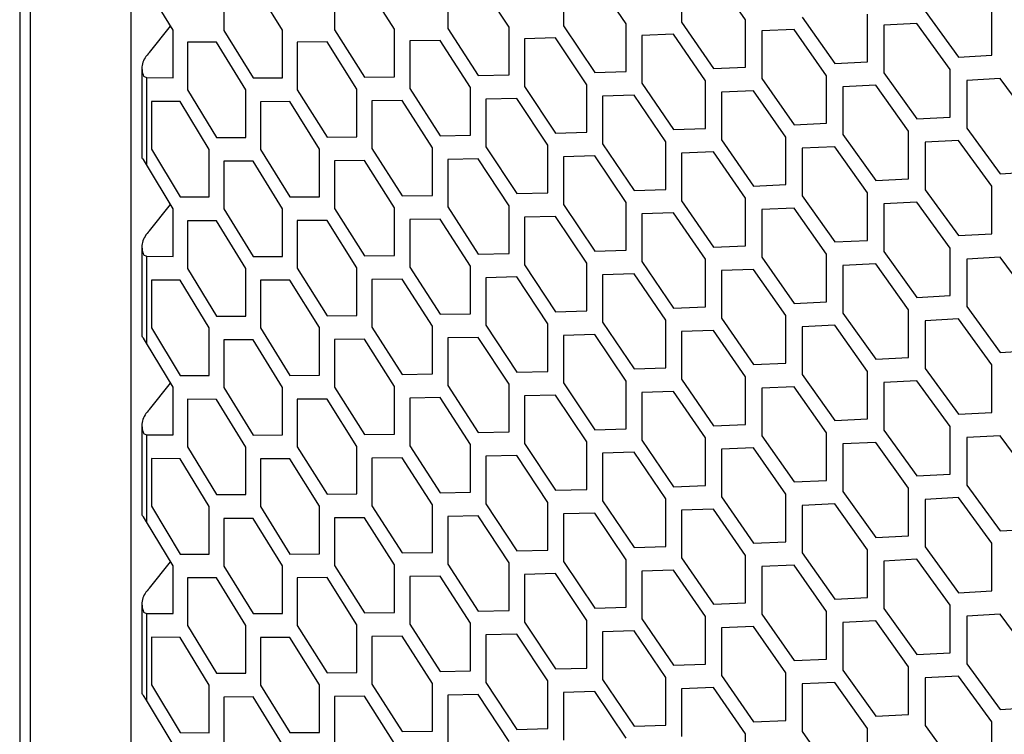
# Model space of a CAD drawing. Header units: millimetres. Extents: x 16448 to 19047, y 3049 to 4868.
# Tile 31 of 41: x 18289 to 18384, y 4188 to 4257. Entities that reach past the tile are written whole.
import ezdxf

# ---------------------------------------------------------------- set-up
doc = ezdxf.new("R2010")
doc.units = ezdxf.units.MM
doc.layers.add('1', color=7, linetype='Continuous')
doc.layers.add('5', color=251, linetype='Continuous')

msp = doc.modelspace()

# ---------------------------------------------------------------- linework, layer by layer
at = {"layer": '1'}
for p, q in [((18289.077, 4533.927), (18289.077, 3948.59)), ((18290.088, 4531.99), (18290.088, 3946.653)), ((18299.77, 4520.721), (18299.77, 3941.336))]:
    msp.add_line(p, q, dxfattribs=at)
at = {"layer": '5'}
for p, q in [((18341.373, 4260.708), (18341.373, 4256.125)), ((18347.405, 4256.302), (18344.381, 4260.792)), ((18352.739, 4261.064), (18352.739, 4256.482)), ((18358.896, 4256.716), (18355.809, 4261.177)), ((18303.824, 4255.704), (18301.266, 4259.956)), ((18308.708, 4260.272), (18308.708, 4255.689)), ((18314.356, 4255.699), (18311.523, 4260.273)), ((18319.355, 4260.314), (18319.355, 4255.731)), ((18325.132, 4255.795), (18322.235, 4260.342)), ((18330.244, 4260.458), (18330.244, 4255.876)), ((18336.15, 4255.996), (18333.188, 4260.514)), ((18382.571, 4253.297), (18382.571, 4257.879)), ((18364.338, 4256.948), (18367.471, 4252.508)), ((18370.619, 4252.659), (18370.619, 4257.241)), ((18376.169, 4257.525), (18379.362, 4253.116)), ((18301.548, 4253.573), (18303.583, 4256.104)), ((18336.15, 4251.413), (18336.15, 4255.996)), ((18341.373, 4256.125), (18344.381, 4251.627)), ((18347.405, 4251.72), (18347.405, 4256.302)), ((18352.739, 4256.482), (18355.809, 4252.013)), ((18358.896, 4252.134), (18358.896, 4256.716)), ((18375.373, 4256.337), (18372.2, 4256.174)), ((18372.2, 4256.174), (18372.2, 4251.592)), ((18378.562, 4251.926), (18375.373, 4256.337)), ((18303.824, 4251.122), (18303.824, 4255.704)), ((18308.708, 4255.689), (18311.523, 4251.108)), ((18314.356, 4251.117), (18314.356, 4255.699)), ((18319.355, 4255.731), (18322.235, 4251.177)), ((18325.132, 4251.213), (18325.132, 4255.795)), ((18330.244, 4255.876), (18333.188, 4251.35)), ((18340.624, 4254.96), (18337.637, 4254.885)), ((18343.627, 4250.46), (18340.624, 4254.96)), ((18351.974, 4255.309), (18348.924, 4255.205)), ((18348.924, 4255.205), (18348.924, 4250.623)), ((18355.04, 4250.838), (18351.974, 4255.309)), ((18363.558, 4255.767), (18360.446, 4255.634)), ((18360.446, 4255.634), (18360.446, 4251.052)), ((18366.686, 4251.326), (18363.558, 4255.767)), ((18305.214, 4254.552), (18305.214, 4249.97)), ((18308.007, 4254.545), (18305.214, 4254.552)), ((18310.818, 4249.962), (18308.007, 4254.545)), ((18318.637, 4254.58), (18315.779, 4254.56)), ((18315.779, 4254.56), (18315.779, 4249.978)), ((18321.513, 4250.024), (18318.637, 4254.58)), ((18329.51, 4254.717), (18326.587, 4254.671)), ((18326.587, 4254.671), (18326.587, 4250.088)), ((18332.45, 4250.189), (18329.51, 4254.717)), ((18337.637, 4254.885), (18337.637, 4250.302)), ((18379.362, 4253.116), (18382.571, 4253.297)), ((18355.809, 4252.013), (18358.896, 4252.134)), ((18367.471, 4252.508), (18370.619, 4252.659)), ((18300.837, 4252.019), (18300.837, 4243.483)), ((18300.993, 4251.265), (18301.266, 4251.138)), ((18322.235, 4251.177), (18325.132, 4251.213)), ((18333.188, 4251.35), (18336.15, 4251.413)), ((18344.381, 4251.627), (18347.405, 4251.72)), ((18366.686, 4246.744), (18366.686, 4251.326)), ((18372.2, 4251.592), (18375.373, 4247.173)), ((18378.562, 4247.344), (18378.562, 4251.926)), ((18301.266, 4251.138), (18301.266, 4242.772)), ((18301.266, 4251.138), (18303.824, 4251.122)), ((18311.523, 4251.108), (18314.356, 4251.117)), ((18337.637, 4250.302), (18340.624, 4245.795)), ((18343.627, 4245.878), (18343.627, 4250.46)), ((18348.924, 4250.623), (18351.974, 4246.144)), ((18355.04, 4246.256), (18355.04, 4250.838)), ((18360.446, 4251.052), (18363.558, 4246.603)), ((18371.409, 4250.407), (18368.256, 4250.254)), ((18368.256, 4250.254), (18368.256, 4245.672)), ((18374.578, 4245.986), (18371.409, 4250.407)), ((18383.376, 4251.052), (18380.163, 4250.869)), ((18380.163, 4250.869), (18380.163, 4246.287)), ((18386.606, 4246.661), (18383.376, 4251.052)), ((18305.214, 4249.97), (18308.007, 4245.38)), ((18310.818, 4245.379), (18310.818, 4249.962)), ((18315.779, 4249.978), (18318.637, 4245.415)), ((18321.513, 4245.442), (18321.513, 4250.024)), ((18326.587, 4250.088), (18329.51, 4245.553)), ((18332.45, 4245.607), (18332.45, 4250.189)), ((18348.164, 4249.453), (18345.135, 4249.359)), ((18345.135, 4249.359), (18345.135, 4244.776)), ((18351.21, 4244.972), (18348.164, 4249.453)), ((18359.671, 4249.874), (18356.58, 4249.751)), ((18356.58, 4249.751), (18356.58, 4245.169)), ((18362.778, 4245.423), (18359.671, 4249.874)), ((18301.747, 4248.844), (18301.747, 4244.261)), ((18304.518, 4248.827), (18301.747, 4248.844)), ((18307.307, 4244.236), (18304.518, 4248.827)), ((18315.067, 4248.829), (18312.23, 4248.819)), ((18312.23, 4248.819), (18312.23, 4244.236)), ((18317.921, 4244.264), (18315.067, 4248.829)), ((18325.859, 4248.932), (18322.957, 4248.895)), ((18322.957, 4248.895), (18322.957, 4244.312)), ((18328.778, 4244.395), (18325.859, 4248.932)), ((18336.893, 4249.139), (18333.927, 4249.074)), ((18333.927, 4249.074), (18333.927, 4244.491)), ((18339.875, 4244.63), (18336.893, 4249.139)), ((18363.558, 4246.603), (18366.686, 4246.744)), ((18375.373, 4247.173), (18378.562, 4247.344)), ((18329.51, 4245.553), (18332.45, 4245.607)), ((18340.624, 4245.795), (18343.627, 4245.878)), ((18351.974, 4246.144), (18355.04, 4246.256)), ((18368.256, 4245.672), (18371.409, 4241.242)), ((18374.578, 4241.403), (18374.578, 4245.986)), ((18380.163, 4246.287), (18383.376, 4241.888)), ((18308.007, 4245.38), (18310.818, 4245.379)), ((18318.637, 4245.415), (18321.513, 4245.442)), ((18339.875, 4240.048), (18339.875, 4244.63)), ((18345.135, 4244.776), (18348.164, 4240.288)), ((18351.21, 4240.39), (18351.21, 4244.972)), ((18356.58, 4245.169), (18359.671, 4240.71)), ((18362.778, 4240.841), (18362.778, 4245.423)), ((18379.362, 4245.097), (18376.169, 4244.924)), ((18376.169, 4244.924), (18376.169, 4240.341)), ((18382.571, 4240.696), (18379.362, 4245.097)), ((18301.747, 4244.261), (18304.518, 4239.663)), ((18307.307, 4239.653), (18307.307, 4244.236)), ((18312.23, 4244.236), (18315.067, 4239.664)), ((18317.921, 4239.682), (18317.921, 4244.264)), ((18322.957, 4244.312), (18325.859, 4239.768)), ((18328.778, 4239.813), (18328.778, 4244.395)), ((18333.927, 4244.491), (18336.893, 4239.975)), ((18344.381, 4243.608), (18341.373, 4243.524)), ((18347.405, 4239.118), (18344.381, 4243.608)), ((18355.809, 4243.994), (18352.739, 4243.88)), ((18352.739, 4243.88), (18352.739, 4239.298)), ((18358.896, 4239.533), (18355.809, 4243.994)), ((18367.471, 4244.489), (18364.338, 4244.346)), ((18364.338, 4244.346), (18364.338, 4239.764)), ((18370.619, 4240.058), (18367.471, 4244.489)), ((18301.266, 4242.772), (18300.993, 4243.246)), ((18303.824, 4238.521), (18301.266, 4242.772)), ((18311.523, 4243.089), (18308.708, 4243.088)), ((18308.708, 4243.088), (18308.708, 4238.506)), ((18314.356, 4238.515), (18311.523, 4243.089)), ((18322.235, 4243.158), (18319.355, 4243.13)), ((18319.355, 4243.13), (18319.355, 4238.548)), ((18325.132, 4238.612), (18322.235, 4243.158)), ((18333.188, 4243.331), (18330.244, 4243.275)), ((18330.244, 4243.275), (18330.244, 4238.692)), ((18336.15, 4238.812), (18333.188, 4243.331)), ((18341.373, 4243.524), (18341.373, 4238.942)), ((18383.376, 4241.888), (18386.606, 4242.079)), ((18359.671, 4240.71), (18362.778, 4240.841)), ((18371.409, 4241.242), (18374.578, 4241.403)), ((18325.859, 4239.768), (18328.778, 4239.813)), ((18336.893, 4239.975), (18339.875, 4240.048)), ((18348.164, 4240.288), (18351.21, 4240.39)), ((18370.619, 4235.475), (18370.619, 4240.058)), ((18376.169, 4240.341), (18379.362, 4235.932)), ((18382.571, 4236.113), (18382.571, 4240.696)), ((18301.548, 4236.39), (18303.583, 4238.921)), ((18304.518, 4239.663), (18307.307, 4239.653)), ((18315.067, 4239.664), (18317.921, 4239.682)), ((18341.373, 4238.942), (18344.381, 4234.444)), ((18347.405, 4234.536), (18347.405, 4239.118)), ((18352.739, 4239.298), (18355.809, 4234.829)), ((18358.896, 4234.95), (18358.896, 4239.533)), ((18364.338, 4239.764), (18367.471, 4235.325)), ((18375.373, 4239.154), (18372.2, 4238.991)), ((18372.2, 4238.991), (18372.2, 4234.408)), ((18378.562, 4234.742), (18375.373, 4239.154)), ((18303.824, 4233.938), (18303.824, 4238.521)), ((18308.708, 4238.506), (18311.523, 4233.925)), ((18314.356, 4233.933), (18314.356, 4238.515)), ((18319.355, 4238.548), (18322.235, 4233.994)), ((18325.132, 4234.03), (18325.132, 4238.612)), ((18330.244, 4238.692), (18333.188, 4234.166)), ((18336.15, 4234.23), (18336.15, 4238.812)), ((18351.974, 4238.125), (18348.924, 4238.022)), ((18348.924, 4238.022), (18348.924, 4233.439)), ((18355.04, 4233.655), (18351.974, 4238.125)), ((18363.558, 4238.584), (18360.446, 4238.451)), ((18360.446, 4238.451), (18360.446, 4233.868)), ((18366.686, 4234.142), (18363.558, 4238.584)), ((18305.214, 4237.368), (18305.214, 4232.786)), ((18308.007, 4237.361), (18305.214, 4237.368)), ((18310.818, 4232.778), (18308.007, 4237.361)), ((18318.637, 4237.396), (18315.779, 4237.377)), ((18315.779, 4237.377), (18315.779, 4232.795)), ((18321.513, 4232.84), (18318.637, 4237.396)), ((18329.51, 4237.534), (18326.587, 4237.487)), ((18326.587, 4237.487), (18326.587, 4232.905)), ((18332.45, 4233.006), (18329.51, 4237.534)), ((18340.624, 4237.776), (18337.637, 4237.701)), ((18337.637, 4237.701), (18337.637, 4233.119)), ((18343.627, 4233.276), (18340.624, 4237.776)), ((18379.362, 4235.932), (18382.571, 4236.113)), ((18367.471, 4235.325), (18370.619, 4235.475)), ((18300.837, 4234.835), (18300.837, 4226.3)), ((18333.188, 4234.166), (18336.15, 4234.23)), ((18344.381, 4234.444), (18347.405, 4234.536)), ((18355.809, 4234.829), (18358.896, 4234.95)), ((18366.686, 4229.56), (18366.686, 4234.142)), ((18372.2, 4234.408), (18375.373, 4229.989)), ((18378.562, 4230.16), (18378.562, 4234.742)), ((18300.993, 4234.082), (18301.266, 4233.955)), ((18301.266, 4233.955), (18301.266, 4225.589)), ((18301.266, 4233.955), (18303.824, 4233.938)), ((18311.523, 4233.925), (18314.356, 4233.933)), ((18322.235, 4233.994), (18325.132, 4234.03)), ((18343.627, 4228.694), (18343.627, 4233.276)), ((18348.924, 4233.439), (18351.974, 4228.961)), ((18355.04, 4229.072), (18355.04, 4233.655)), ((18360.446, 4233.868), (18363.558, 4229.419)), ((18371.409, 4233.223), (18368.256, 4233.07)), ((18374.578, 4228.802), (18371.409, 4233.223)), ((18383.376, 4233.869), (18380.163, 4233.685)), ((18380.163, 4233.685), (18380.163, 4229.103)), ((18386.606, 4229.478), (18383.376, 4233.869)), ((18305.214, 4232.786), (18308.007, 4228.196)), ((18310.818, 4228.196), (18310.818, 4232.778)), ((18315.779, 4232.795), (18318.637, 4228.232)), ((18321.513, 4228.258), (18321.513, 4232.84)), ((18326.587, 4232.905), (18329.51, 4228.369)), ((18332.45, 4228.423), (18332.45, 4233.006)), ((18337.637, 4233.119), (18340.624, 4228.611)), ((18348.164, 4232.269), (18345.135, 4232.175)), ((18351.21, 4227.789), (18348.164, 4232.269)), ((18359.671, 4232.691), (18356.58, 4232.568)), ((18356.58, 4232.568), (18356.58, 4227.985)), ((18362.778, 4228.24), (18359.671, 4232.691)), ((18368.256, 4233.07), (18368.256, 4228.488)), ((18301.747, 4231.66), (18301.747, 4227.078)), ((18304.518, 4231.644), (18301.747, 4231.66)), ((18307.307, 4227.052), (18304.518, 4231.644)), ((18315.067, 4231.645), (18312.23, 4231.635)), ((18312.23, 4231.635), (18312.23, 4227.053)), ((18317.921, 4227.08), (18315.067, 4231.645)), ((18325.859, 4231.749), (18322.957, 4231.711)), ((18322.957, 4231.711), (18322.957, 4227.129)), ((18328.778, 4227.211), (18325.859, 4231.749)), ((18336.893, 4231.956), (18333.927, 4231.89)), ((18333.927, 4231.89), (18333.927, 4227.308)), ((18339.875, 4227.446), (18336.893, 4231.956)), ((18345.135, 4232.175), (18345.135, 4227.593)), ((18363.558, 4229.419), (18366.686, 4229.56)), ((18375.373, 4229.989), (18378.562, 4230.16)), ((18340.624, 4228.611), (18343.627, 4228.694)), ((18351.974, 4228.961), (18355.04, 4229.072)), ((18368.256, 4228.488), (18371.409, 4224.059)), ((18374.578, 4224.22), (18374.578, 4228.802)), ((18380.163, 4229.103), (18383.376, 4224.704)), ((18308.007, 4228.196), (18310.818, 4228.196)), ((18318.637, 4228.232), (18321.513, 4228.258)), ((18329.51, 4228.369), (18332.45, 4228.423)), ((18345.135, 4227.593), (18348.164, 4223.104)), ((18351.21, 4223.206), (18351.21, 4227.789)), ((18356.58, 4227.985), (18359.671, 4223.526)), ((18362.778, 4223.657), (18362.778, 4228.24)), ((18379.362, 4227.913), (18376.169, 4227.74)), ((18376.169, 4227.74), (18376.169, 4223.158)), ((18382.571, 4223.512), (18379.362, 4227.913)), ((18301.747, 4227.078), (18304.518, 4222.479)), ((18307.307, 4222.47), (18307.307, 4227.052)), ((18312.23, 4227.053), (18315.067, 4222.481)), ((18317.921, 4222.498), (18317.921, 4227.08)), ((18322.957, 4227.129), (18325.859, 4222.584)), ((18328.778, 4222.629), (18328.778, 4227.211)), ((18333.927, 4227.308), (18336.893, 4222.791)), ((18339.875, 4222.864), (18339.875, 4227.446)), ((18355.809, 4226.81), (18352.739, 4226.697)), ((18352.739, 4226.697), (18352.739, 4222.114)), ((18358.896, 4222.349), (18355.809, 4226.81)), ((18367.471, 4227.306), (18364.338, 4227.163)), ((18364.338, 4227.163), (18364.338, 4222.58)), ((18370.619, 4222.874), (18367.471, 4227.306)), ((18301.266, 4225.589), (18300.993, 4226.063)), ((18311.523, 4225.906), (18308.708, 4225.904)), ((18308.708, 4225.904), (18308.708, 4221.322)), ((18314.356, 4221.332), (18311.523, 4225.906)), ((18322.235, 4225.975), (18319.355, 4225.946)), ((18319.355, 4225.946), (18319.355, 4221.364)), ((18325.132, 4221.428), (18322.235, 4225.975)), ((18333.188, 4226.147), (18330.244, 4226.091)), ((18330.244, 4226.091), (18330.244, 4221.509)), ((18336.15, 4221.628), (18333.188, 4226.147)), ((18344.381, 4226.425), (18341.373, 4226.34)), ((18341.373, 4226.34), (18341.373, 4221.758)), ((18347.405, 4221.935), (18344.381, 4226.425)), ((18303.824, 4221.337), (18301.266, 4225.589)), ((18383.376, 4224.704), (18386.606, 4224.896)), ((18371.409, 4224.059), (18374.578, 4224.22)), ((18336.893, 4222.791), (18339.875, 4222.864)), ((18348.164, 4223.104), (18351.21, 4223.206)), ((18359.671, 4223.526), (18362.778, 4223.657)), ((18370.619, 4218.292), (18370.619, 4222.874)), ((18376.169, 4223.158), (18379.362, 4218.748)), ((18382.571, 4218.93), (18382.571, 4223.512)), ((18304.518, 4222.479), (18307.307, 4222.47)), ((18315.067, 4222.481), (18317.921, 4222.498)), ((18325.859, 4222.584), (18328.778, 4222.629)), ((18347.405, 4217.352), (18347.405, 4221.935)), ((18352.739, 4222.114), (18355.809, 4217.646)), ((18358.896, 4217.767), (18358.896, 4222.349)), ((18364.338, 4222.58), (18367.471, 4218.141)), ((18375.373, 4221.97), (18372.2, 4221.807)), ((18372.2, 4221.807), (18372.2, 4217.225)), ((18378.562, 4217.559), (18375.373, 4221.97)), ((18301.548, 4219.206), (18303.583, 4221.737)), ((18303.824, 4216.755), (18303.824, 4221.337)), ((18308.708, 4221.322), (18311.523, 4216.741)), ((18314.356, 4216.75), (18314.356, 4221.332)), ((18319.355, 4221.364), (18322.235, 4216.81)), ((18325.132, 4216.846), (18325.132, 4221.428)), ((18330.244, 4221.509), (18333.188, 4216.982)), ((18336.15, 4217.046), (18336.15, 4221.628)), ((18341.373, 4221.758), (18344.381, 4217.26)), ((18351.974, 4220.942), (18348.924, 4220.838)), ((18355.04, 4216.471), (18351.974, 4220.942)), ((18363.558, 4221.4), (18360.446, 4221.267)), ((18360.446, 4221.267), (18360.446, 4216.685)), ((18366.686, 4216.959), (18363.558, 4221.4)), ((18305.214, 4220.185), (18305.214, 4215.603)), ((18308.007, 4220.177), (18305.214, 4220.185)), ((18310.818, 4215.594), (18308.007, 4220.177)), ((18318.637, 4220.213), (18315.779, 4220.193)), ((18315.779, 4220.193), (18315.779, 4215.611)), ((18321.513, 4215.657), (18318.637, 4220.213)), ((18329.51, 4220.35), (18326.587, 4220.303)), ((18326.587, 4220.303), (18326.587, 4215.721)), ((18332.45, 4215.822), (18329.51, 4220.35)), ((18340.624, 4220.592), (18337.637, 4220.517)), ((18337.637, 4220.517), (18337.637, 4215.935)), ((18343.627, 4216.093), (18340.624, 4220.592)), ((18348.924, 4220.838), (18348.924, 4216.256)), ((18367.471, 4218.141), (18370.619, 4218.292)), ((18379.362, 4218.748), (18382.571, 4218.93)), ((18300.837, 4217.652), (18300.837, 4209.116)), ((18344.381, 4217.26), (18347.405, 4217.352)), ((18355.809, 4217.646), (18358.896, 4217.767)), ((18372.2, 4217.225), (18375.373, 4212.805)), ((18378.562, 4212.977), (18378.562, 4217.559)), ((18300.993, 4216.898), (18301.266, 4216.771)), ((18301.266, 4216.771), (18301.266, 4208.405)), ((18301.266, 4216.771), (18303.824, 4216.755)), ((18311.523, 4216.741), (18314.356, 4216.75)), ((18322.235, 4216.81), (18325.132, 4216.846)), ((18333.188, 4216.982), (18336.15, 4217.046)), ((18348.924, 4216.256), (18351.974, 4211.777)), ((18355.04, 4211.889), (18355.04, 4216.471)), ((18360.446, 4216.685), (18363.558, 4212.236)), ((18366.686, 4212.377), (18366.686, 4216.959)), ((18383.376, 4216.685), (18380.163, 4216.502)), ((18380.163, 4216.502), (18380.163, 4211.92)), ((18386.606, 4212.294), (18383.376, 4216.685)), ((18305.214, 4215.603), (18308.007, 4211.013)), ((18310.818, 4211.012), (18310.818, 4215.594)), ((18315.779, 4215.611), (18318.637, 4211.048)), ((18321.513, 4211.075), (18321.513, 4215.657)), ((18326.587, 4215.721), (18329.51, 4211.186)), ((18332.45, 4211.24), (18332.45, 4215.822)), ((18337.637, 4215.935), (18340.624, 4211.428)), ((18343.627, 4211.51), (18343.627, 4216.093)), ((18359.671, 4215.507), (18356.58, 4215.384)), ((18356.58, 4215.384), (18356.58, 4210.802)), ((18362.778, 4211.056), (18359.671, 4215.507)), ((18371.409, 4216.04), (18368.256, 4215.887)), ((18368.256, 4215.887), (18368.256, 4211.304)), ((18374.578, 4211.618), (18371.409, 4216.04)), ((18301.747, 4214.476), (18301.747, 4209.894)), ((18304.518, 4214.46), (18301.747, 4214.476)), ((18307.307, 4209.868), (18304.518, 4214.46)), ((18315.067, 4214.462), (18312.23, 4214.451)), ((18312.23, 4214.451), (18312.23, 4209.869)), ((18317.921, 4209.897), (18315.067, 4214.462)), ((18325.859, 4214.565), (18322.957, 4214.527)), ((18322.957, 4214.527), (18322.957, 4209.945)), ((18328.778, 4210.028), (18325.859, 4214.565)), ((18336.893, 4214.772), (18333.927, 4214.707)), ((18333.927, 4214.707), (18333.927, 4210.124)), ((18339.875, 4210.263), (18336.893, 4214.772)), ((18348.164, 4215.085), (18345.135, 4214.991)), ((18345.135, 4214.991), (18345.135, 4210.409)), ((18351.21, 4210.605), (18348.164, 4215.085)), ((18363.558, 4212.236), (18366.686, 4212.377)), ((18375.373, 4212.805), (18378.562, 4212.977)), ((18340.624, 4211.428), (18343.627, 4211.51)), ((18351.974, 4211.777), (18355.04, 4211.889)), ((18374.578, 4207.036), (18374.578, 4211.618)), ((18380.163, 4211.92), (18383.376, 4207.52)), ((18308.007, 4211.013), (18310.818, 4211.012)), ((18318.637, 4211.048), (18321.513, 4211.075)), ((18329.51, 4211.186), (18332.45, 4211.24)), ((18351.21, 4206.023), (18351.21, 4210.605)), ((18356.58, 4210.802), (18359.671, 4206.343)), ((18362.778, 4206.474), (18362.778, 4211.056)), ((18368.256, 4211.304), (18371.409, 4206.875)), ((18379.362, 4210.729), (18376.169, 4210.556)), ((18376.169, 4210.556), (18376.169, 4205.974)), ((18382.571, 4206.328), (18379.362, 4210.729)), ((18301.747, 4209.894), (18304.518, 4205.295)), ((18307.307, 4205.286), (18307.307, 4209.868)), ((18312.23, 4209.869), (18315.067, 4205.297)), ((18317.921, 4205.315), (18317.921, 4209.897)), ((18322.957, 4209.945), (18325.859, 4205.4)), ((18328.778, 4205.445), (18328.778, 4210.028)), ((18333.927, 4210.124), (18336.893, 4205.607)), ((18339.875, 4205.681), (18339.875, 4210.263)), ((18345.135, 4210.409), (18348.164, 4205.921)), ((18355.809, 4209.627), (18352.739, 4209.513)), ((18352.739, 4209.513), (18352.739, 4204.931)), ((18358.896, 4205.166), (18355.809, 4209.627)), ((18367.471, 4210.122), (18364.338, 4209.979)), ((18364.338, 4209.979), (18364.338, 4205.397)), ((18370.619, 4205.691), (18367.471, 4210.122)), ((18301.266, 4208.405), (18300.993, 4208.879)), ((18311.523, 4208.722), (18308.708, 4208.721)), ((18308.708, 4208.721), (18308.708, 4204.138)), ((18314.356, 4204.148), (18311.523, 4208.722)), ((18322.235, 4208.791), (18319.355, 4208.763)), ((18319.355, 4208.763), (18319.355, 4204.18)), ((18325.132, 4204.245), (18322.235, 4208.791)), ((18333.188, 4208.963), (18330.244, 4208.907)), ((18330.244, 4208.907), (18330.244, 4204.325)), ((18336.15, 4204.445), (18333.188, 4208.963)), ((18344.381, 4209.241), (18341.373, 4209.157)), ((18341.373, 4209.157), (18341.373, 4204.574)), ((18347.405, 4204.751), (18344.381, 4209.241)), ((18303.824, 4204.153), (18301.266, 4208.405)), ((18383.376, 4207.52), (18386.606, 4207.712)), ((18371.409, 4206.875), (18374.578, 4207.036)), ((18348.164, 4205.921), (18351.21, 4206.023)), ((18359.671, 4206.343), (18362.778, 4206.474)), ((18376.169, 4205.974), (18379.362, 4201.565)), ((18382.571, 4201.746), (18382.571, 4206.328)), ((18304.518, 4205.295), (18307.307, 4205.286)), ((18315.067, 4205.297), (18317.921, 4205.315)), ((18325.859, 4205.4), (18328.778, 4205.445)), ((18336.893, 4205.607), (18339.875, 4205.681)), ((18352.739, 4204.931), (18355.809, 4200.462)), ((18358.896, 4200.583), (18358.896, 4205.166)), ((18364.338, 4205.397), (18367.471, 4200.957)), ((18370.619, 4201.108), (18370.619, 4205.691)), ((18375.373, 4204.786), (18372.2, 4204.623)), ((18378.562, 4200.375), (18375.373, 4204.786)), ((18301.548, 4202.023), (18303.583, 4204.553)), ((18303.824, 4199.571), (18303.824, 4204.153)), ((18308.708, 4204.138), (18311.523, 4199.557)), ((18314.356, 4199.566), (18314.356, 4204.148)), ((18319.355, 4204.18), (18322.235, 4199.627)), ((18325.132, 4199.662), (18325.132, 4204.245)), ((18330.244, 4204.325), (18333.188, 4199.799)), ((18336.15, 4199.862), (18336.15, 4204.445)), ((18341.373, 4204.574), (18344.381, 4200.077)), ((18347.405, 4200.169), (18347.405, 4204.751)), ((18363.558, 4204.217), (18360.446, 4204.084)), ((18360.446, 4204.084), (18360.446, 4199.501)), ((18366.686, 4199.775), (18363.558, 4204.217)), ((18372.2, 4204.623), (18372.2, 4200.041)), ((18305.214, 4203.001), (18305.214, 4198.419)), ((18308.007, 4202.994), (18305.214, 4203.001)), ((18310.818, 4198.411), (18308.007, 4202.994)), ((18318.637, 4203.029), (18315.779, 4203.01)), ((18315.779, 4203.01), (18315.779, 4198.427)), ((18321.513, 4198.473), (18318.637, 4203.029)), ((18329.51, 4203.167), (18326.587, 4203.12)), ((18326.587, 4203.12), (18326.587, 4198.537)), ((18332.45, 4198.639), (18329.51, 4203.167)), ((18340.624, 4203.409), (18337.637, 4203.334)), ((18337.637, 4203.334), (18337.637, 4198.752)), ((18343.627, 4198.909), (18340.624, 4203.409)), ((18351.974, 4203.758), (18348.924, 4203.654)), ((18348.924, 4203.654), (18348.924, 4199.072)), ((18355.04, 4199.287), (18351.974, 4203.758)), ((18367.471, 4200.957), (18370.619, 4201.108)), ((18379.362, 4201.565), (18382.571, 4201.746)), ((18300.837, 4200.468), (18300.837, 4191.933)), ((18344.381, 4200.077), (18347.405, 4200.169)), ((18355.809, 4200.462), (18358.896, 4200.583)), ((18372.2, 4200.041), (18375.373, 4195.622)), ((18378.562, 4195.793), (18378.562, 4200.375)), ((18300.993, 4199.714), (18301.266, 4199.588)), ((18301.266, 4199.588), (18301.266, 4191.222)), ((18301.266, 4199.588), (18303.824, 4199.571)), ((18311.523, 4199.557), (18314.356, 4199.566)), ((18322.235, 4199.627), (18325.132, 4199.662)), ((18333.188, 4199.799), (18336.15, 4199.862)), ((18355.04, 4194.705), (18355.04, 4199.287)), ((18360.446, 4199.501), (18363.558, 4195.052)), ((18366.686, 4195.193), (18366.686, 4199.775)), ((18383.376, 4199.501), (18380.163, 4199.318)), ((18380.163, 4199.318), (18380.163, 4194.736)), ((18386.606, 4195.111), (18383.376, 4199.501)), ((18305.214, 4198.419), (18308.007, 4193.829)), ((18310.818, 4193.829), (18310.818, 4198.411)), ((18315.779, 4198.427), (18318.637, 4193.864)), ((18321.513, 4193.891), (18321.513, 4198.473)), ((18326.587, 4198.537), (18329.51, 4194.002)), ((18332.45, 4194.056), (18332.45, 4198.639)), ((18337.637, 4198.752), (18340.624, 4194.244)), ((18343.627, 4194.327), (18343.627, 4198.909)), ((18348.924, 4199.072), (18351.974, 4194.594)), ((18359.671, 4198.324), (18356.58, 4198.2)), ((18356.58, 4198.2), (18356.58, 4193.618)), ((18362.778, 4193.872), (18359.671, 4198.324)), ((18371.409, 4198.856), (18368.256, 4198.703)), ((18368.256, 4198.703), (18368.256, 4194.121)), ((18374.578, 4194.435), (18371.409, 4198.856)), ((18301.747, 4197.293), (18301.747, 4192.71)), ((18304.518, 4197.276), (18301.747, 4197.293)), ((18307.307, 4192.685), (18304.518, 4197.276)), ((18315.067, 4197.278), (18312.23, 4197.268)), ((18312.23, 4197.268), (18312.23, 4192.685)), ((18317.921, 4192.713), (18315.067, 4197.278)), ((18325.859, 4197.381), (18322.957, 4197.344)), ((18322.957, 4197.344), (18322.957, 4192.761)), ((18328.778, 4192.844), (18325.859, 4197.381)), ((18336.893, 4197.588), (18333.927, 4197.523)), ((18333.927, 4197.523), (18333.927, 4192.941)), ((18339.875, 4193.079), (18336.893, 4197.588)), ((18348.164, 4197.902), (18345.135, 4197.808)), ((18345.135, 4197.808), (18345.135, 4193.225)), ((18351.21, 4193.421), (18348.164, 4197.902)), ((18375.373, 4195.622), (18378.562, 4195.793)), ((18351.974, 4194.594), (18355.04, 4194.705)), ((18363.558, 4195.052), (18366.686, 4195.193)), ((18374.578, 4189.852), (18374.578, 4194.435)), ((18380.163, 4194.736), (18383.376, 4190.337)), ((18308.007, 4193.829), (18310.818, 4193.829)), ((18318.637, 4193.864), (18321.513, 4193.891)), ((18329.51, 4194.002), (18332.45, 4194.056)), ((18340.624, 4194.244), (18343.627, 4194.327)), ((18351.21, 4188.839), (18351.21, 4193.421)), ((18356.58, 4193.618), (18359.671, 4189.159)), ((18362.778, 4189.29), (18362.778, 4193.872)), ((18368.256, 4194.121), (18371.409, 4189.691)), ((18379.362, 4193.546), (18376.169, 4193.373)), ((18382.571, 4189.145), (18379.362, 4193.546)), ((18301.747, 4192.71), (18304.518, 4188.112)), ((18307.307, 4188.102), (18307.307, 4192.685)), ((18312.23, 4192.685), (18315.067, 4188.113)), ((18317.921, 4188.131), (18317.921, 4192.713)), ((18322.957, 4192.761), (18325.859, 4188.217)), ((18328.778, 4188.262), (18328.778, 4192.844)), ((18333.927, 4192.941), (18336.893, 4188.424)), ((18339.875, 4188.497), (18339.875, 4193.079)), ((18345.135, 4193.225), (18348.164, 4188.737)), ((18367.471, 4192.938), (18364.338, 4192.795)), ((18364.338, 4192.795), (18364.338, 4188.213)), ((18370.619, 4188.507), (18367.471, 4192.938)), ((18376.169, 4193.373), (18376.169, 4188.79)), ((18301.266, 4191.222), (18300.993, 4191.695)), ((18311.523, 4191.538), (18308.708, 4191.537)), ((18308.708, 4191.537), (18308.708, 4186.955)), ((18314.356, 4186.965), (18311.523, 4191.538)), ((18322.235, 4191.608), (18319.355, 4191.579)), ((18319.355, 4191.579), (18319.355, 4186.997)), ((18325.132, 4187.061), (18322.235, 4191.608)), ((18333.188, 4191.78), (18330.244, 4191.724)), ((18330.244, 4191.724), (18330.244, 4187.141)), ((18336.15, 4187.261), (18333.188, 4191.78)), ((18344.381, 4192.058), (18341.373, 4191.973)), ((18341.373, 4191.973), (18341.373, 4187.391)), ((18347.405, 4187.567), (18344.381, 4192.058)), ((18355.809, 4192.443), (18352.739, 4192.33)), ((18352.739, 4192.33), (18352.739, 4187.747)), ((18358.896, 4187.982), (18355.809, 4192.443)), ((18303.824, 4186.97), (18301.266, 4191.222)), ((18371.409, 4189.691), (18374.578, 4189.852)), ((18383.376, 4190.337), (18386.606, 4190.528)), ((18348.164, 4188.737), (18351.21, 4188.839)), ((18359.671, 4189.159), (18362.778, 4189.29)), ((18376.169, 4188.79), (18379.362, 4184.381)), ((18382.571, 4184.562), (18382.571, 4189.145)), ((18304.518, 4188.112), (18307.307, 4188.102)), ((18315.067, 4188.113), (18317.921, 4188.131)), ((18325.859, 4188.217), (18328.778, 4188.262)), ((18336.893, 4188.424), (18339.875, 4188.497)), ((18358.896, 4183.4), (18358.896, 4187.982)), ((18364.338, 4188.213), (18367.471, 4183.774)), ((18370.619, 4183.925), (18370.619, 4188.507))]:
    msp.add_line(p, q, dxfattribs=at)
for points, knots in [([(18301.548, 4253.573), (18301.398, 4253.402), (18301.096, 4253.06), (18300.862, 4252.47), (18300.801, 4251.859), (18300.929, 4251.463), (18300.993, 4251.265)], [0, 0, 0, 0, 0.25, 0.5, 0.75, 1, 1, 1, 1]), ([(18300.993, 4243.246), (18300.917, 4243.307), (18300.821, 4243.384), (18300.85, 4243.466), (18300.856, 4243.483)], [0, 0, 0, 0, 0.794356, 1, 1, 1, 1]), ([(18301.548, 4236.39), (18301.398, 4236.219), (18301.096, 4235.877), (18300.862, 4235.287), (18300.801, 4234.675), (18300.929, 4234.28), (18300.993, 4234.082)], [0, 0, 0, 0, 0.25, 0.5, 0.75, 1, 1, 1, 1]), ([(18300.993, 4226.063), (18300.917, 4226.124), (18300.821, 4226.2), (18300.85, 4226.282), (18300.856, 4226.299)], [0, 0, 0, 0, 0.794356, 1, 1, 1, 1]), ([(18301.548, 4219.206), (18301.398, 4219.035), (18301.096, 4218.693), (18300.862, 4218.103), (18300.801, 4217.491), (18300.929, 4217.096), (18300.993, 4216.898)], [0, 0, 0, 0, 0.25, 0.5, 0.75, 1, 1, 1, 1]), ([(18300.993, 4208.879), (18300.917, 4208.94), (18300.821, 4209.017), (18300.85, 4209.099), (18300.856, 4209.115)], [0, 0, 0, 0, 0.794356, 1, 1, 1, 1]), ([(18301.548, 4202.023), (18301.398, 4201.852), (18301.096, 4201.509), (18300.862, 4200.919), (18300.801, 4200.308), (18300.929, 4199.912), (18300.993, 4199.714)], [0, 0, 0, 0, 0.25, 0.5, 0.75, 1, 1, 1, 1]), ([(18300.993, 4191.695), (18300.917, 4191.756), (18300.821, 4191.833), (18300.85, 4191.915), (18300.856, 4191.932)], [0, 0, 0, 0, 0.794356, 1, 1, 1, 1])]:
    msp.add_open_spline(points, degree=3, knots=knots, dxfattribs=at)

doc.saveas('drawing.dxf')
